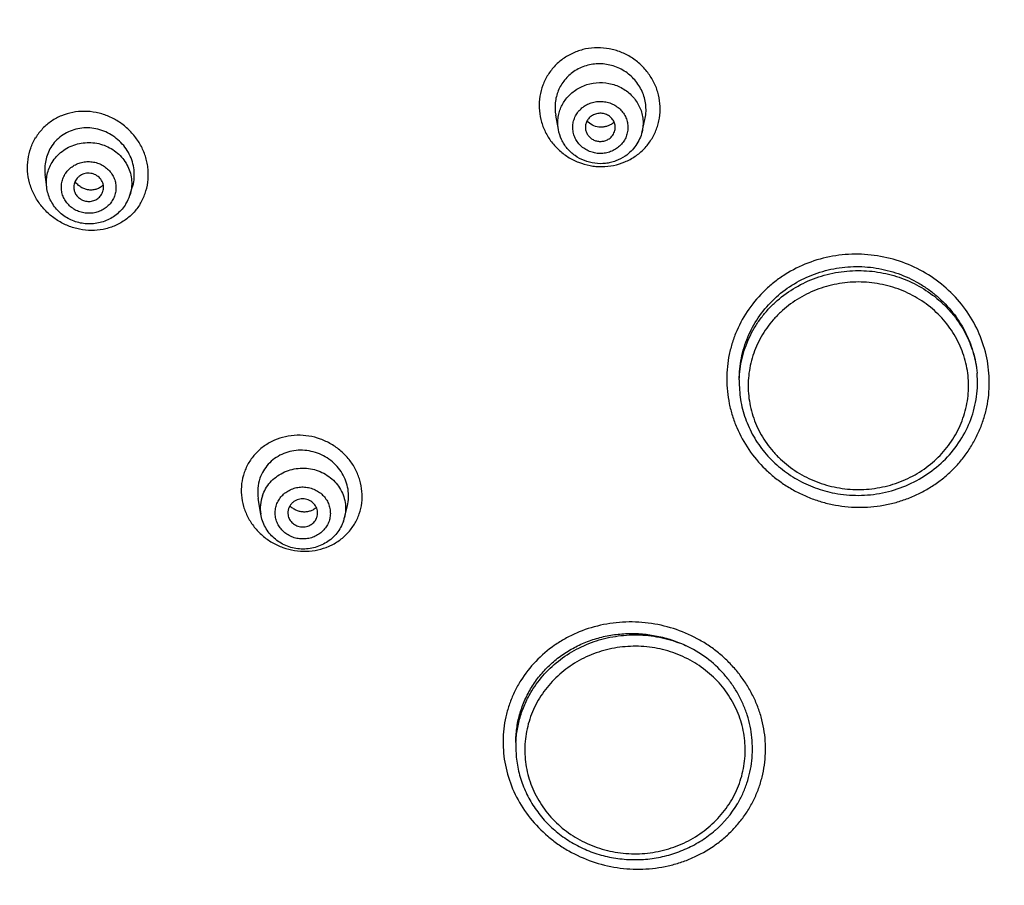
# Model space of a CAD drawing. Header units: millimetres. Extents: x -447 to 363, y -137 to 665.
# Tile 23 of 43: x -153 to -120, y 595 to 624. Entities that reach past the tile are written whole.
import ezdxf

# ---------------------------------------------------------------- set-up
doc = ezdxf.new("R2010")
doc.units = ezdxf.units.MM
doc.header["$LTSCALE"] = 23.1
doc.layers.get('0').update_dxf_attribs({"linetype": 'CONTINUOUS'})

msp = doc.modelspace()

# ---------------------------------------------------------------- linework, layer by layer
at = {"color": 7, "linetype": 'CONTINUOUS'}
for p, q in [((-134.759, 620.479), (-134.848, 620.964)), ((-131.95, 620.408), (-131.855, 620.813)), ((-151.94, 618.543), (-151.993, 618.968)), ((-149.145, 618.281), (-149.065, 618.532)), ((-128.688, 612.083), (-128.688, 611.986)), ((-144.751, 607.572), (-144.837, 608.1)), ((-141.941, 607.46), (-141.844, 607.857)), ((-136.188, 599.912), (-136.188, 599.764))]:
    msp.add_line(p, q, dxfattribs=at)
for centre, radius, start, end in [((-133.31, 621.168), 0.605, 304.355, 314.0373), ((-150.487, 618.541), 0.457, 328.4513, 342.1485), ((-150.434, 618.696), 1.354, 328.4563, 342.1637), ((-124.711, 612.312), 4.105, 259.2098, 270.3195), ((-143.397, 607.619), 0.445, 160.9068, 189.7579), ((-143.291, 607.616), 0.449, 340.9474, 345.7018), ((-143.24, 607.78), 1.338, 340.9477, 346.1593), ((-131.837, 599.692), 3.593, 310.6677, 329.1783)]:
    msp.add_arc(centre, radius, start, end, dxfattribs=at)
at = {"color": 9, "linetype": 'CONTINUOUS'}
for centre, radius, start, end in [((-125.146, 611.986), 3.542, 178.439, 179.9999), ((-143.494, 607.778), 1.274, 160.9068, 189.2995), ((-132.646, 599.764), 3.542, 177.5934, 179.9997)]:
    msp.add_arc(centre, radius, start, end, dxfattribs=at)
for points, knots in [([(-169.759, 570.765), (-170.16, 571.322), (-170.943, 572.449), (-172.056, 574.177), (-173.107, 575.94), (-174.422, 578.331), (-175.904, 581.397), (-177.415, 585.183), (-178.65, 589.058), (-179.602, 593.001), (-180.269, 596.997), (-180.647, 601.026), (-180.734, 605.069), (-180.529, 609.109), (-180.034, 613.126), (-179.251, 617.103), (-178.183, 621.021), (-176.836, 624.861), (-175.216, 628.607), (-173.329, 632.241), (-171.185, 635.747), (-168.794, 639.108), (-166.167, 642.309), (-163.315, 645.335), (-160.252, 648.173), (-156.992, 650.81), (-153.549, 653.233), (-149.941, 655.431), (-146.182, 657.395), (-142.291, 659.116), (-138.285, 660.585), (-134.182, 661.796), (-130.002, 662.743), (-126.471, 663.309), (-123.626, 663.626), (-121.841, 663.767), (-120.411, 663.846), (-118.979, 663.902), (-117.904, 663.917), (-117.188, 663.915)], [0, 0, 0, 0, 0.015539, 0.031046, 0.046525, 0.061977, 0.092799, 0.123525, 0.15417, 0.184748, 0.215276, 0.245771, 0.276252, 0.306735, 0.337241, 0.367786, 0.398388, 0.429063, 0.459824, 0.490686, 0.521658, 0.55275, 0.583967, 0.615314, 0.646793, 0.678403, 0.71014, 0.741999, 0.773973, 0.806052, 0.838224, 0.870477, 0.902796, 0.935166, 0.951367, 0.967574, 0.97568, 0.983786, 1, 1, 1, 1]), ([(-132.181, 619.585), (-132.072, 619.657), (-131.872, 619.827), (-131.63, 620.136), (-131.484, 620.428), (-131.404, 620.675), (-131.35, 620.929), (-131.331, 621.256), (-131.386, 621.647), (-131.517, 622.02), (-131.719, 622.363), (-131.984, 622.664), (-132.302, 622.909), (-132.601, 623.061), (-132.854, 623.147), (-133.114, 623.209), (-133.448, 623.238), (-133.78, 623.204), (-134.037, 623.138), (-134.285, 623.048), (-134.459, 622.953), (-134.567, 622.879)], [0, 0, 0, 0, 0.061964, 0.123668, 0.185236, 0.216049, 0.246881, 0.308593, 0.370567, 0.43288, 0.495555, 0.55856, 0.621817, 0.68521, 0.716951, 0.748676, 0.811935, 0.874944, 0.906366, 0.937698, 1, 1, 1, 1]), ([(-134.567, 622.879), (-134.675, 622.806), (-134.876, 622.636), (-135.118, 622.327), (-135.294, 621.977), (-135.395, 621.598), (-135.417, 621.206), (-135.362, 620.816), (-135.231, 620.442), (-135.029, 620.099), (-134.764, 619.799), (-134.446, 619.553), (-134.087, 619.371), (-133.765, 619.278), (-133.5, 619.242), (-133.234, 619.232), (-132.902, 619.267), (-132.522, 619.383), (-132.288, 619.51), (-132.181, 619.585)], [0, 0, 0, 0, 0.061971, 0.123693, 0.185285, 0.246881, 0.308622, 0.370619, 0.432945, 0.495622, 0.558623, 0.621873, 0.68526, 0.748655, 0.780348, 0.811992, 0.875012, 0.937701, 1, 1, 1, 1]), ([(-134.19, 621.802), (-134.073, 621.882), (-133.811, 622.008), (-133.383, 622.078), (-132.951, 622.025), (-132.618, 621.881), (-132.389, 621.714), (-132.239, 621.565), (-132.114, 621.397), (-132.017, 621.214), (-131.95, 621.018), (-131.916, 620.815), (-131.914, 620.61), (-131.935, 620.475), (-131.95, 620.408)], [0, 0, 0, 0, 0.126302, 0.253933, 0.381758, 0.50858, 0.571494, 0.633882, 0.69574, 0.75711, 0.818082, 0.878783, 0.939368, 1, 1, 1, 1]), ([(-134.759, 620.479), (-134.77, 620.54), (-134.784, 620.666), (-134.776, 620.855), (-134.741, 621.041), (-134.658, 621.28), (-134.489, 621.555), (-134.296, 621.729), (-134.19, 621.802)], [0, 0, 0, 0, 0.123819, 0.247522, 0.371398, 0.495719, 0.745939, 1, 1, 1, 1]), ([(-132.808, 619.843), (-132.857, 619.81), (-132.963, 619.752), (-133.135, 619.696), (-133.316, 619.673), (-133.498, 619.683), (-133.674, 619.727), (-133.838, 619.803), (-133.984, 619.907), (-134.105, 620.036), (-134.198, 620.186), (-134.258, 620.349), (-134.283, 620.52), (-134.272, 620.693), (-134.226, 620.86), (-134.146, 621.015), (-134.036, 621.153), (-133.945, 621.228), (-133.896, 621.262)], [0, 0, 0, 0, 0.063303, 0.127145, 0.191323, 0.255586, 0.31967, 0.383338, 0.446411, 0.508798, 0.570511, 0.631665, 0.692467, 0.753179, 0.814079, 0.875415, 0.937362, 1, 1, 1, 1]), ([(-133.896, 621.262), (-133.847, 621.295), (-133.741, 621.353), (-133.569, 621.409), (-133.388, 621.432), (-133.206, 621.422), (-133.03, 621.378), (-132.866, 621.302), (-132.72, 621.198), (-132.599, 621.069), (-132.506, 620.919), (-132.446, 620.756), (-132.421, 620.585), (-132.432, 620.412), (-132.478, 620.245), (-132.558, 620.09), (-132.668, 619.952), (-132.759, 619.877), (-132.808, 619.843)], [0, 0, 0, 0, 0.063303, 0.127145, 0.191323, 0.255586, 0.31967, 0.383338, 0.446411, 0.508798, 0.570511, 0.631665, 0.692467, 0.753179, 0.814079, 0.875415, 0.937362, 1, 1, 1, 1]), ([(-148.802, 617.984), (-148.734, 618.093), (-148.622, 618.329), (-148.532, 618.71), (-148.522, 619.038), (-148.553, 619.3), (-148.61, 619.559), (-148.728, 619.872), (-148.904, 620.159), (-149.074, 620.367), (-149.263, 620.559), (-149.531, 620.764), (-149.891, 620.949), (-150.276, 621.064), (-150.673, 621.105), (-151.068, 621.069), (-151.444, 620.957), (-151.788, 620.772), (-152.085, 620.522), (-152.244, 620.317), (-152.31, 620.207)], [0, 0, 0, 0, 0.061208, 0.122808, 0.184921, 0.216227, 0.247676, 0.310895, 0.374534, 0.406491, 0.438485, 0.502409, 0.566162, 0.629558, 0.692457, 0.75479, 0.816567, 0.877902, 0.938972, 1, 1, 1, 1]), ([(-148.802, 617.984), (-148.869, 617.874), (-149.027, 617.668), (-149.325, 617.418), (-149.611, 617.263), (-149.856, 617.176), (-150.11, 617.113), (-150.44, 617.083), (-150.837, 617.124), (-151.223, 617.238), (-151.583, 617.423), (-151.904, 617.67), (-152.174, 617.972), (-152.385, 618.316), (-152.526, 618.692), (-152.593, 619.085), (-152.58, 619.48), (-152.49, 619.862), (-152.378, 620.097), (-152.31, 620.207)], [0, 0, 0, 0, 0.061007, 0.122098, 0.183477, 0.214365, 0.24538, 0.307746, 0.370655, 0.434034, 0.497751, 0.561633, 0.625483, 0.689109, 0.752339, 0.815048, 0.877193, 0.938809, 1, 1, 1, 1]), ([(-151.758, 619.379), (-151.714, 619.45), (-151.613, 619.585), (-151.425, 619.757), (-151.208, 619.893), (-150.968, 619.989), (-150.713, 620.042), (-150.452, 620.051), (-150.193, 620.015), (-149.944, 619.935), (-149.715, 619.814), (-149.511, 619.656), (-149.341, 619.466), (-149.21, 619.25), (-149.121, 619.015), (-149.079, 618.769), (-149.085, 618.521), (-149.12, 618.359), (-149.145, 618.281)], [0, 0, 0, 0, 0.061544, 0.123682, 0.186443, 0.249775, 0.313553, 0.377596, 0.441691, 0.50562, 0.569184, 0.632229, 0.694666, 0.756484, 0.817756, 0.878626, 0.939298, 1, 1, 1, 1]), ([(-151.94, 618.543), (-151.949, 618.615), (-151.955, 618.761), (-151.926, 618.977), (-151.862, 619.186), (-151.796, 619.317), (-151.758, 619.379)], [0, 0, 0, 0, 0.249592, 0.498972, 0.748881, 1, 1, 1, 1]), ([(-151.325, 618.981), (-151.295, 619.03), (-151.224, 619.122), (-151.092, 619.238), (-150.938, 619.327), (-150.769, 619.385), (-150.591, 619.411), (-150.41, 619.404), (-150.234, 619.363), (-150.07, 619.291), (-149.923, 619.19), (-149.799, 619.064), (-149.703, 618.918), (-149.639, 618.756), (-149.61, 618.587), (-149.616, 618.415), (-149.657, 618.248), (-149.707, 618.145), (-149.737, 618.096)], [0, 0, 0, 0, 0.061673, 0.123993, 0.186983, 0.250563, 0.314569, 0.378774, 0.442922, 0.506768, 0.570108, 0.632811, 0.694842, 0.756266, 0.817248, 0.87802, 0.938851, 1, 1, 1, 1]), ([(-149.737, 618.096), (-149.767, 618.047), (-149.838, 617.955), (-149.97, 617.839), (-150.124, 617.75), (-150.293, 617.692), (-150.471, 617.666), (-150.651, 617.673), (-150.827, 617.714), (-150.992, 617.786), (-151.139, 617.887), (-151.263, 618.013), (-151.358, 618.159), (-151.422, 618.321), (-151.452, 618.49), (-151.446, 618.662), (-151.405, 618.829), (-151.355, 618.932), (-151.325, 618.981)], [0, 0, 0, 0, 0.061673, 0.123993, 0.186983, 0.250563, 0.314569, 0.378774, 0.442922, 0.506768, 0.570108, 0.632811, 0.694842, 0.756266, 0.817248, 0.87802, 0.938851, 1, 1, 1, 1]), ([(-120.293, 611.995), (-120.293, 612.273), (-120.35, 612.831), (-120.602, 613.635), (-121.012, 614.379), (-121.562, 615.033), (-122.233, 615.572), (-122.998, 615.976), (-123.829, 616.23), (-124.693, 616.326), (-125.558, 616.257), (-126.39, 616.026), (-127.033, 615.705), (-127.498, 615.379), (-127.924, 615.011), (-128.383, 614.476), (-128.728, 613.864), (-128.924, 613.342), (-129.03, 612.939), (-129.094, 612.527), (-129.107, 612.249), (-129.106, 612.11)], [0, 0, 0, 0, 0.06136, 0.123021, 0.185111, 0.247685, 0.310728, 0.374154, 0.437822, 0.501553, 0.565158, 0.62847, 0.691362, 0.722663, 0.75384, 0.81577, 0.877315, 0.908022, 0.938689, 0.96934, 1, 1, 1, 1]), ([(-128.687, 612.083), (-128.68, 612.325), (-128.617, 612.81), (-128.415, 613.389), (-128.187, 613.822), (-127.982, 614.131), (-127.747, 614.42), (-127.395, 614.776), (-126.888, 615.157), (-126.317, 615.438), (-125.832, 615.598), (-125.331, 615.714), (-124.945, 615.75), (-124.688, 615.75)], [0, 0, 0, 0, 0.121166, 0.242968, 0.304334, 0.366016, 0.428046, 0.490439, 0.616172, 0.743226, 0.807222, 0.871413, 1, 1, 1, 1]), ([(-124.688, 615.75), (-124.441, 615.75), (-124.069, 615.717), (-123.587, 615.61), (-123.119, 615.462), (-122.564, 615.201), (-122.068, 614.847), (-121.718, 614.515), (-121.404, 614.156), (-121.079, 613.659), (-120.812, 613.002), (-120.724, 612.54), (-120.702, 612.308)], [0, 0, 0, 0, 0.128454, 0.192586, 0.256536, 0.383567, 0.509356, 0.571797, 0.633887, 0.756926, 0.878834, 1, 1, 1, 1]), ([(-124.688, 615.366), (-124.929, 615.366), (-125.293, 615.332), (-125.763, 615.221), (-126.218, 615.068), (-126.753, 614.8), (-127.225, 614.436), (-127.552, 614.097), (-127.84, 613.732), (-128.127, 613.228), (-128.34, 612.57), (-128.412, 611.884), (-128.34, 611.199), (-128.127, 610.541), (-127.84, 610.037), (-127.552, 609.672), (-127.225, 609.333), (-126.753, 608.969), (-126.218, 608.701), (-125.763, 608.548), (-125.293, 608.437), (-124.929, 608.403), (-124.688, 608.403)], [0, 0, 0, 0, 0.064334, 0.096449, 0.128462, 0.192006, 0.254872, 0.286065, 0.317073, 0.378503, 0.439398, 0.5, 0.560602, 0.621497, 0.682927, 0.713935, 0.745128, 0.807994, 0.871538, 0.903551, 0.935666, 1, 1, 1, 1]), ([(-124.688, 608.403), (-124.446, 608.403), (-124.083, 608.437), (-123.613, 608.548), (-123.158, 608.701), (-122.622, 608.969), (-122.15, 609.333), (-121.824, 609.672), (-121.536, 610.037), (-121.249, 610.541), (-121.036, 611.199), (-120.964, 611.884), (-121.036, 612.57), (-121.249, 613.228), (-121.536, 613.732), (-121.824, 614.097), (-122.15, 614.436), (-122.622, 614.8), (-123.158, 615.068), (-123.613, 615.221), (-124.083, 615.332), (-124.446, 615.366), (-124.688, 615.366)], [0, 0, 0, 0, 0.064334, 0.096449, 0.128462, 0.192006, 0.254872, 0.286065, 0.317073, 0.378503, 0.439398, 0.5, 0.560602, 0.621497, 0.682927, 0.713935, 0.745128, 0.807994, 0.871538, 0.903551, 0.935666, 1, 1, 1, 1]), ([(-129.106, 612.11), (-129.106, 611.833), (-129.063, 611.414), (-128.923, 610.874), (-128.729, 610.347), (-128.387, 609.726), (-127.929, 609.182), (-127.503, 608.804), (-127.156, 608.551), (-126.785, 608.332), (-126.394, 608.148), (-125.986, 608.002), (-125.566, 607.895), (-125.138, 607.827), (-124.705, 607.801), (-124.272, 607.815), (-123.843, 607.87), (-123.423, 607.965), (-123.014, 608.1), (-122.622, 608.273), (-122.25, 608.483), (-121.901, 608.727), (-121.579, 609.003), (-121.288, 609.309), (-121.031, 609.642), (-120.808, 609.998), (-120.623, 610.373), (-120.476, 610.764), (-120.369, 611.167), (-120.304, 611.579), (-120.291, 611.856), (-120.293, 611.995)], [0, 0, 0, 0, 0.061321, 0.092122, 0.123017, 0.185061, 0.24759, 0.279072, 0.310662, 0.342348, 0.374114, 0.40594, 0.437805, 0.469685, 0.501557, 0.533398, 0.565185, 0.5969, 0.628521, 0.660037, 0.691438, 0.722718, 0.753875, 0.784909, 0.815831, 0.846658, 0.877404, 0.90809, 0.938737, 0.969365, 1, 1, 1, 1]), ([(-141.447, 607.585), (-141.404, 607.704), (-141.347, 607.954), (-141.341, 608.339), (-141.401, 608.657), (-141.485, 608.902), (-141.595, 609.139), (-141.776, 609.417), (-142.053, 609.704), (-142.38, 609.937), (-142.745, 610.107), (-143.134, 610.207), (-143.532, 610.234), (-143.925, 610.187), (-144.298, 610.067), (-144.637, 609.876), (-144.928, 609.624), (-145.159, 609.32), (-145.268, 609.089), (-145.308, 608.969)], [0, 0, 0, 0, 0.060877, 0.122169, 0.184038, 0.215258, 0.24665, 0.309848, 0.373592, 0.43769, 0.501906, 0.565984, 0.629691, 0.692841, 0.75533, 0.817147, 0.878396, 0.939264, 1, 1, 1, 1]), ([(-145.308, 608.969), (-145.35, 608.85), (-145.408, 608.6), (-145.414, 608.215), (-145.342, 607.832), (-145.196, 607.468), (-144.979, 607.136), (-144.702, 606.848), (-144.375, 606.615), (-144.01, 606.446), (-143.622, 606.345), (-143.223, 606.318), (-142.83, 606.366), (-142.518, 606.467), (-142.286, 606.582), (-142.07, 606.72), (-141.828, 606.93), (-141.595, 607.234), (-141.487, 607.465), (-141.447, 607.585)], [0, 0, 0, 0, 0.060872, 0.122168, 0.184049, 0.246598, 0.309803, 0.373542, 0.437627, 0.501824, 0.565886, 0.629582, 0.692732, 0.75523, 0.786265, 0.817139, 0.878402, 0.939278, 1, 1, 1, 1]), ([(-144.697, 608.194), (-144.669, 608.276), (-144.596, 608.435), (-144.44, 608.648), (-144.245, 608.829), (-144.016, 608.971), (-143.763, 609.07), (-143.495, 609.121), (-143.221, 609.124), (-142.951, 609.078), (-142.695, 608.984), (-142.462, 608.847), (-142.261, 608.67), (-142.098, 608.46), (-141.981, 608.225), (-141.913, 607.974), (-141.896, 607.715), (-141.921, 607.544), (-141.941, 607.46)], [0, 0, 0, 0, 0.061087, 0.12275, 0.185101, 0.248148, 0.3118, 0.375886, 0.440171, 0.504398, 0.568316, 0.631714, 0.694455, 0.756491, 0.817878, 0.878766, 0.939383, 1, 1, 1, 1]), ([(-144.223, 607.889), (-144.204, 607.943), (-144.155, 608.049), (-144.05, 608.19), (-143.918, 608.308), (-143.764, 608.4), (-143.594, 608.462), (-143.415, 608.491), (-143.233, 608.487), (-143.055, 608.449), (-142.887, 608.38), (-142.738, 608.281), (-142.611, 608.157), (-142.512, 608.011), (-142.445, 607.85), (-142.413, 607.68), (-142.417, 607.508), (-142.443, 607.396), (-142.461, 607.342)], [0, 0, 0, 0, 0.06114, 0.122878, 0.185326, 0.248486, 0.312253, 0.376434, 0.440777, 0.505007, 0.568865, 0.632145, 0.694725, 0.756586, 0.817821, 0.878621, 0.939251, 1, 1, 1, 1]), ([(-142.461, 607.342), (-142.48, 607.287), (-142.529, 607.182), (-142.634, 607.041), (-142.766, 606.922), (-142.92, 606.831), (-143.09, 606.769), (-143.269, 606.739), (-143.451, 606.744), (-143.63, 606.781), (-143.797, 606.851), (-143.947, 606.95), (-144.073, 607.074), (-144.172, 607.22), (-144.239, 607.38), (-144.271, 607.55), (-144.267, 607.723), (-144.241, 607.835), (-144.223, 607.889)], [0, 0, 0, 0, 0.06114, 0.122878, 0.185326, 0.248486, 0.312253, 0.376434, 0.440777, 0.505007, 0.568865, 0.632145, 0.694725, 0.756586, 0.817821, 0.878621, 0.939251, 1, 1, 1, 1]), ([(-130.008, 603.345), (-130.258, 603.487), (-130.786, 603.726), (-131.629, 603.933), (-132.495, 603.983), (-133.35, 603.874), (-134.03, 603.653), (-134.536, 603.403), (-135.009, 603.108), (-135.537, 602.657), (-135.963, 602.113), (-136.228, 601.636), (-136.389, 601.26), (-136.509, 600.871), (-136.613, 600.338), (-136.636, 599.654), (-136.494, 598.841), (-136.186, 598.065), (-135.726, 597.359), (-135.231, 596.851), (-134.781, 596.502), (-134.539, 596.349), (-134.414, 596.278)], [0, 0, 0, 0, 0.064281, 0.128734, 0.193071, 0.257013, 0.320341, 0.351763, 0.38299, 0.44479, 0.505917, 0.536328, 0.566654, 0.596932, 0.627203, 0.687795, 0.748811, 0.810471, 0.872898, 0.936089, 0.967975, 1, 1, 1, 1]), ([(-135.652, 601.645), (-135.528, 601.848), (-135.238, 602.232), (-134.701, 602.719), (-134.079, 603.105), (-133.392, 603.375), (-132.664, 603.522), (-131.92, 603.54), (-131.185, 603.429), (-130.716, 603.271), (-130.491, 603.172)], [0, 0, 0, 0, 0.121711, 0.244794, 0.369216, 0.494767, 0.62109, 0.74773, 0.874191, 1, 1, 1, 1]), ([(-134.414, 596.278), (-134.164, 596.136), (-133.636, 595.897), (-132.793, 595.69), (-131.927, 595.64), (-131.212, 595.731), (-130.662, 595.882), (-130.135, 596.083), (-129.642, 596.358), (-129.2, 596.698), (-128.897, 596.982), (-128.627, 597.293), (-128.391, 597.63), (-128.193, 597.987), (-128.06, 598.3), (-127.973, 598.558), (-127.901, 598.819), (-127.836, 599.152), (-127.801, 599.558), (-127.807, 599.966), (-127.856, 600.373), (-127.946, 600.775), (-128.08, 601.167), (-128.254, 601.545), (-128.465, 601.907), (-128.712, 602.249), (-128.991, 602.568), (-129.301, 602.861), (-129.639, 603.124), (-129.882, 603.276), (-130.008, 603.345)], [0, 0, 0, 0, 0.064249, 0.128671, 0.192974, 0.256884, 0.288652, 0.320244, 0.382783, 0.413801, 0.444635, 0.475296, 0.505806, 0.536197, 0.566503, 0.581641, 0.596773, 0.627025, 0.65731, 0.687665, 0.718126, 0.748723, 0.779486, 0.810436, 0.841575, 0.872907, 0.904425, 0.936122, 0.967986, 1, 1, 1, 1]), ([(-128.984, 597.921), (-128.863, 598.117), (-128.662, 598.533), (-128.496, 599.204), (-128.472, 599.892), (-128.591, 600.571), (-128.85, 601.215), (-129.236, 601.798), (-129.736, 602.299), (-130.329, 602.698), (-130.993, 602.98), (-131.703, 603.136), (-132.431, 603.158), (-133.15, 603.047), (-133.832, 602.806), (-134.451, 602.444), (-134.985, 601.975), (-135.271, 601.601), (-135.392, 601.403)], [0, 0, 0, 0, 0.061247, 0.122032, 0.182618, 0.243304, 0.304372, 0.366039, 0.428429, 0.491552, 0.555309, 0.619507, 0.683891, 0.748182, 0.812111, 0.875461, 0.9381, 1, 1, 1, 1]), ([(-136.185, 599.912), (-136.178, 600.064), (-136.146, 600.367), (-136.039, 600.813), (-135.877, 601.243), (-135.732, 601.514), (-135.652, 601.645)], [0, 0, 0, 0, 0.248677, 0.497967, 0.74829, 1, 1, 1, 1]), ([(-135.392, 601.403), (-135.512, 601.207), (-135.713, 600.791), (-135.88, 600.121), (-135.904, 599.432), (-135.784, 598.753), (-135.526, 598.109), (-135.14, 597.526), (-134.64, 597.025), (-134.047, 596.626), (-133.382, 596.344), (-132.673, 596.188), (-131.945, 596.166), (-131.226, 596.277), (-130.544, 596.518), (-129.924, 596.88), (-129.391, 597.349), (-129.105, 597.723), (-128.984, 597.921)], [0, 0, 0, 0, 0.061247, 0.122032, 0.182618, 0.243304, 0.304372, 0.366039, 0.428429, 0.491552, 0.555309, 0.619507, 0.683891, 0.748182, 0.812111, 0.875461, 0.9381, 1, 1, 1, 1])]:
    msp.add_open_spline(points, degree=3, knots=knots, dxfattribs=at)
at = {"color": 7, "linetype": 'CONTINUOUS'}
for points, knots in [([(-131.855, 620.813), (-131.838, 620.886), (-131.815, 621.036), (-131.816, 621.264), (-131.851, 621.489), (-131.921, 621.708), (-132.022, 621.914), (-132.198, 622.167), (-132.486, 622.432), (-132.839, 622.603), (-133.141, 622.674), (-133.373, 622.694), (-133.605, 622.678), (-133.831, 622.629), (-134.046, 622.546), (-134.178, 622.47), (-134.241, 622.427)], [0, 0, 0, 0, 0.061458, 0.123069, 0.184895, 0.246981, 0.309344, 0.371979, 0.497585, 0.623677, 0.686877, 0.749961, 0.812858, 0.875514, 0.937897, 1, 1, 1, 1]), ([(-134.241, 622.427), (-134.356, 622.348), (-134.565, 622.157), (-134.781, 621.793), (-134.885, 621.384), (-134.873, 621.101), (-134.848, 620.964)], [0, 0, 0, 0, 0.25068, 0.500167, 0.749569, 1, 1, 1, 1]), ([(-133.646, 620.937), (-133.683, 620.912), (-133.751, 620.851), (-133.822, 620.735), (-133.856, 620.604), (-133.852, 620.515), (-133.844, 620.472)], [0, 0, 0, 0, 0.254404, 0.504941, 0.752789, 1, 1, 1, 1]), ([(-132.865, 620.447), (-132.853, 620.493), (-132.846, 620.59), (-132.881, 620.732), (-132.959, 620.857), (-133.073, 620.954), (-133.212, 621.015), (-133.363, 621.034), (-133.513, 621.01), (-133.605, 620.965), (-133.646, 620.937)], [0, 0, 0, 0, 0.121026, 0.242487, 0.365507, 0.490627, 0.617633, 0.745658, 0.873495, 1, 1, 1, 1]), ([(-149.065, 618.532), (-149.038, 618.617), (-148.999, 618.793), (-148.993, 619.065), (-149.036, 619.335), (-149.128, 619.595), (-149.265, 619.836), (-149.442, 620.052), (-149.652, 620.234), (-149.89, 620.379), (-150.149, 620.48), (-150.419, 620.536), (-150.693, 620.543), (-150.961, 620.501), (-151.215, 620.411), (-151.447, 620.275), (-151.646, 620.098), (-151.754, 619.956), (-151.8, 619.881)], [0, 0, 0, 0, 0.061555, 0.123595, 0.186165, 0.249236, 0.312714, 0.376458, 0.440296, 0.504046, 0.567538, 0.63063, 0.693229, 0.7553, 0.81688, 0.878074, 0.939047, 1, 1, 1, 1]), ([(-132.969, 620.669), (-133, 620.647), (-133.066, 620.611), (-133.173, 620.575), (-133.286, 620.558), (-133.438, 620.563), (-133.623, 620.619), (-133.747, 620.712), (-133.799, 620.767)], [0, 0, 0, 0, 0.123756, 0.24818, 0.373229, 0.498778, 0.749646, 1, 1, 1, 1]), ([(-132.517, 619.589), (-132.615, 619.522), (-132.776, 619.44), (-133.005, 619.371), (-133.241, 619.33), (-133.543, 619.334), (-133.892, 619.424), (-134.209, 619.595), (-134.429, 619.798), (-134.569, 619.988), (-134.683, 620.194), (-134.738, 620.364), (-134.759, 620.479)], [0, 0, 0, 0, 0.125175, 0.188097, 0.251116, 0.377038, 0.50279, 0.628039, 0.752591, 0.814723, 0.876695, 1, 1, 1, 1]), ([(-133.844, 620.472), (-133.836, 620.432), (-133.811, 620.355), (-133.743, 620.253), (-133.651, 620.17), (-133.54, 620.112), (-133.417, 620.081), (-133.29, 620.081), (-133.167, 620.11), (-133.092, 620.148), (-133.058, 620.172)], [0, 0, 0, 0, 0.121005, 0.243426, 0.367593, 0.493398, 0.620337, 0.747635, 0.874437, 1, 1, 1, 1]), ([(-133.058, 620.172), (-133.011, 620.204), (-132.927, 620.286), (-132.878, 620.392), (-132.865, 620.447)], [0, 0, 0, 0, 0.5046, 1, 1, 1, 1]), ([(-131.95, 620.408), (-131.97, 620.326), (-132.024, 620.165), (-132.15, 619.943), (-132.315, 619.746), (-132.447, 619.637), (-132.517, 619.589)], [0, 0, 0, 0, 0.248764, 0.498216, 0.748587, 1, 1, 1, 1]), ([(-151.8, 619.881), (-151.841, 619.814), (-151.912, 619.672), (-151.98, 619.445), (-152.01, 619.207), (-152.003, 619.047), (-151.993, 618.968)], [0, 0, 0, 0, 0.247795, 0.496816, 0.747478, 1, 1, 1, 1]), ([(-150.052, 618.401), (-150.043, 618.428), (-150.031, 618.485), (-150.029, 618.571), (-150.044, 618.657), (-150.085, 618.767), (-150.175, 618.887), (-150.302, 618.969), (-150.417, 619.006), (-150.508, 619.018), (-150.599, 619.015), (-150.688, 618.997), (-150.771, 618.963), (-150.847, 618.916), (-150.913, 618.856), (-150.948, 618.809), (-150.963, 618.784)], [0, 0, 0, 0, 0.060764, 0.121497, 0.18243, 0.243764, 0.367622, 0.493866, 0.55786, 0.622021, 0.686129, 0.749971, 0.813367, 0.876192, 0.938393, 1, 1, 1, 1]), ([(-149.28, 617.987), (-149.318, 617.925), (-149.405, 617.807), (-149.561, 617.652), (-149.739, 617.523), (-149.936, 617.423), (-150.147, 617.353), (-150.366, 617.315), (-150.589, 617.311), (-150.882, 617.349), (-151.233, 617.479), (-151.528, 617.706), (-151.713, 617.934), (-151.823, 618.124), (-151.901, 618.328), (-151.931, 618.471), (-151.94, 618.543)], [0, 0, 0, 0, 0.062018, 0.124234, 0.186665, 0.249312, 0.312149, 0.375135, 0.438208, 0.5013, 0.626904, 0.751829, 0.814154, 0.876269, 0.938203, 1, 1, 1, 1]), ([(-150.963, 618.784), (-150.99, 618.741), (-151.028, 618.646), (-151.033, 618.543), (-151.027, 618.493)], [0, 0, 0, 0, 0.501043, 1, 1, 1, 1]), ([(-150.039, 618.624), (-150.07, 618.592), (-150.139, 618.535), (-150.261, 618.478), (-150.394, 618.449), (-150.531, 618.451), (-150.666, 618.484), (-150.791, 618.544), (-150.901, 618.629), (-150.962, 618.7), (-150.988, 618.739)], [0, 0, 0, 0, 0.121728, 0.244178, 0.367751, 0.492602, 0.618632, 0.745528, 0.872827, 1, 1, 1, 1]), ([(-151.027, 618.493), (-151.021, 618.444), (-150.999, 618.37), (-150.948, 618.284), (-150.884, 618.205), (-150.78, 618.127), (-150.657, 618.082), (-150.554, 618.069), (-150.45, 618.071), (-150.323, 618.102), (-150.191, 618.182), (-150.124, 618.26), (-150.098, 618.302)], [0, 0, 0, 0, 0.121522, 0.183133, 0.245269, 0.370724, 0.497742, 0.56168, 0.625576, 0.752268, 0.877187, 1, 1, 1, 1]), ([(-128.688, 612.083), (-128.688, 612.327), (-128.639, 612.818), (-128.422, 613.525), (-128.068, 614.179), (-127.591, 614.754), (-127.008, 615.229), (-126.341, 615.587), (-125.614, 615.816), (-124.854, 615.907), (-124.088, 615.857), (-123.345, 615.668), (-122.765, 615.4), (-122.338, 615.126), (-121.941, 614.815), (-121.505, 614.361), (-121.163, 613.835), (-120.956, 613.384), (-120.834, 613.033), (-120.747, 612.674), (-120.713, 612.43), (-120.702, 612.308)], [0, 0, 0, 0, 0.061199, 0.122454, 0.18394, 0.245798, 0.308112, 0.370902, 0.434116, 0.497644, 0.56133, 0.624999, 0.688479, 0.720134, 0.75169, 0.814397, 0.87663, 0.907611, 0.93849, 0.969281, 1, 1, 1, 1]), ([(-124.688, 608.207), (-124.415, 608.208), (-123.87, 608.265), (-123.087, 608.506), (-122.371, 608.891), (-121.748, 609.406), (-121.245, 610.031), (-120.887, 610.744), (-120.692, 611.515), (-120.679, 612.046), (-120.702, 612.308)], [0, 0, 0, 0, 0.127708, 0.254779, 0.380979, 0.506195, 0.630452, 0.753933, 0.87697, 1, 1, 1, 1]), ([(-128.688, 611.986), (-128.688, 611.77), (-128.648, 611.335), (-128.472, 610.704), (-128.233, 610.211), (-127.991, 609.845), (-127.715, 609.498), (-127.314, 609.109), (-126.85, 608.792), (-126.45, 608.586), (-126.032, 608.413), (-125.702, 608.322), (-125.479, 608.28)], [0, 0, 0, 0, 0.122231, 0.244838, 0.36815, 0.430212, 0.492533, 0.617882, 0.744324, 0.807976, 0.871846, 1, 1, 1, 1]), ([(-141.844, 607.857), (-141.821, 607.947), (-141.795, 608.133), (-141.813, 608.415), (-141.886, 608.69), (-142.011, 608.95), (-142.184, 609.183), (-142.398, 609.383), (-142.645, 609.542), (-142.917, 609.654), (-143.203, 609.717), (-143.494, 609.727), (-143.78, 609.684), (-144.051, 609.59), (-144.295, 609.446), (-144.505, 609.259), (-144.672, 609.034), (-144.751, 608.865), (-144.781, 608.778)], [0, 0, 0, 0, 0.060985, 0.122437, 0.1845, 0.247224, 0.310561, 0.37438, 0.438486, 0.502646, 0.566622, 0.630199, 0.693216, 0.755583, 0.817305, 0.878481, 0.939298, 1, 1, 1, 1]), ([(-144.781, 608.778), (-144.818, 608.67), (-144.866, 608.444), (-144.856, 608.213), (-144.837, 608.1)], [0, 0, 0, 0, 0.497822, 1, 1, 1, 1]), ([(-142.856, 607.505), (-142.848, 607.534), (-142.839, 607.594), (-142.844, 607.685), (-142.868, 607.773), (-142.922, 607.883), (-143.03, 607.999), (-143.175, 608.068), (-143.3, 608.089), (-143.396, 608.089), (-143.49, 608.071), (-143.579, 608.037), (-143.659, 607.987), (-143.727, 607.924), (-143.782, 607.849), (-143.808, 607.794), (-143.817, 607.765)], [0, 0, 0, 0, 0.060695, 0.121379, 0.182326, 0.243767, 0.36808, 0.494985, 0.559284, 0.623647, 0.687812, 0.751546, 0.814673, 0.877102, 0.938841, 1, 1, 1, 1]), ([(-142.882, 607.799), (-142.912, 607.773), (-142.978, 607.726), (-143.089, 607.676), (-143.209, 607.649), (-143.333, 607.645), (-143.456, 607.664), (-143.575, 607.706), (-143.683, 607.769), (-143.747, 607.823), (-143.776, 607.853)], [0, 0, 0, 0, 0.121532, 0.244311, 0.368426, 0.493763, 0.620034, 0.746823, 0.873642, 1, 1, 1, 1]), ([(-141.976, 607.344), (-142.001, 607.271), (-142.064, 607.128), (-142.195, 606.934), (-142.356, 606.764), (-142.545, 606.622), (-142.755, 606.513), (-143.055, 606.414), (-143.454, 606.383), (-143.843, 606.479), (-144.123, 606.625), (-144.311, 606.767), (-144.473, 606.937), (-144.604, 607.132), (-144.7, 607.345), (-144.738, 607.496), (-144.751, 607.572)], [0, 0, 0, 0, 0.061864, 0.123914, 0.186193, 0.248722, 0.311493, 0.37447, 0.500376, 0.626191, 0.689066, 0.751712, 0.814109, 0.876264, 0.93821, 1, 1, 1, 1]), ([(-143.836, 607.544), (-143.827, 607.492), (-143.79, 607.39), (-143.685, 607.264), (-143.544, 607.178), (-143.381, 607.139), (-143.214, 607.152), (-143.06, 607.216), (-142.937, 607.325), (-142.884, 607.42), (-142.867, 607.47)], [0, 0, 0, 0, 0.121593, 0.245329, 0.371441, 0.499161, 0.627067, 0.753661, 0.877977, 1, 1, 1, 1]), ([(-136.188, 599.912), (-136.188, 600.07), (-136.167, 600.385), (-136.072, 600.849), (-135.916, 601.296), (-135.701, 601.72), (-135.431, 602.113), (-135.109, 602.469), (-134.742, 602.784), (-134.335, 603.051), (-133.894, 603.267), (-133.427, 603.429), (-132.94, 603.534), (-132.442, 603.58), (-131.94, 603.568), (-131.441, 603.496), (-130.955, 603.366), (-130.643, 603.243), (-130.491, 603.172)], [0, 0, 0, 0, 0.060562, 0.121035, 0.181552, 0.242239, 0.303211, 0.364564, 0.426368, 0.488661, 0.551454, 0.614723, 0.678416, 0.742458, 0.806752, 0.871186, 0.935642, 1, 1, 1, 1]), ([(-128.752, 597.851), (-128.686, 597.962), (-128.566, 598.19), (-128.424, 598.55), (-128.321, 598.922), (-128.238, 599.431), (-128.236, 600.081), (-128.369, 600.719), (-128.554, 601.208), (-128.731, 601.562), (-128.945, 601.898), (-129.278, 602.317), (-129.777, 602.777), (-130.245, 603.057), (-130.491, 603.172)], [0, 0, 0, 0, 0.061388, 0.122619, 0.183776, 0.244943, 0.36746, 0.490923, 0.553238, 0.615941, 0.679053, 0.742582, 0.870648, 1, 1, 1, 1]), ([(-136.188, 599.764), (-136.188, 599.581), (-136.16, 599.216), (-136.035, 598.679), (-135.829, 598.166), (-135.547, 597.687), (-135.196, 597.251), (-134.782, 596.868), (-134.315, 596.546), (-133.804, 596.291), (-133.26, 596.107), (-132.694, 596), (-132.118, 595.97), (-131.543, 596.019), (-130.981, 596.145), (-130.444, 596.346), (-129.943, 596.618), (-129.638, 596.844), (-129.496, 596.967)], [0, 0, 0, 0, 0.060561, 0.121254, 0.182202, 0.243505, 0.305232, 0.367417, 0.430058, 0.493112, 0.556505, 0.620134, 0.683878, 0.747605, 0.811188, 0.874507, 0.937467, 1, 1, 1, 1])]:
    msp.add_open_spline(points, degree=3, knots=knots, dxfattribs=at)

doc.saveas('drawing.dxf')
